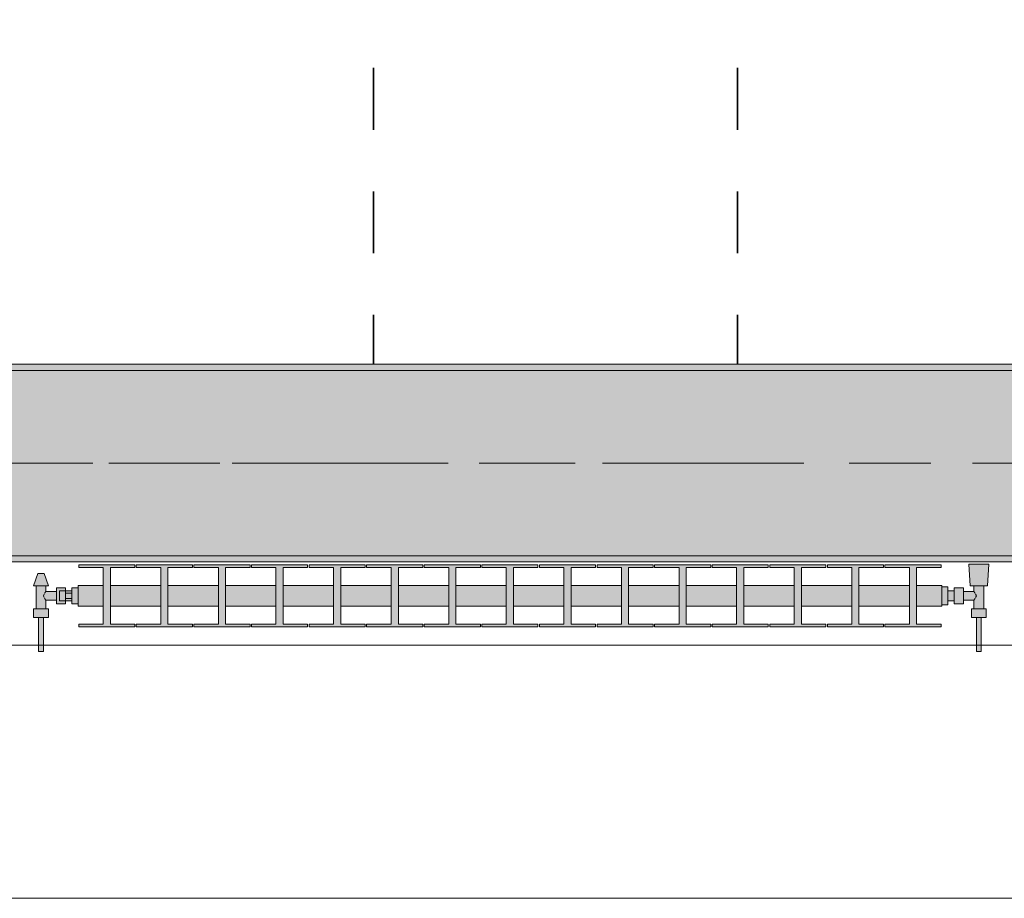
# Model space of a CAD drawing. Header units: metres. Extents: x -3.6 to 84.5, y -11 to 16.8.
# Tile 47 of 228: x 15.8 to 17.4, y -0.2 to 1.3. Entities that reach past the tile are written whole.
import ezdxf

# ---------------------------------------------------------------- set-up
doc = ezdxf.new("R2010")
doc.units = ezdxf.units.M
doc.header["$MEASUREMENT"] = 0
doc.linetypes.add('Achse', pattern=[0.2, 0.1, -0.05, 0, -0.05])
doc.linetypes.add('Strichlinie doppelt', pattern=[0.546806, 0.264583, -0.105833, 0.070556, -0.105833])
for name, color, linetype in [('155 - Bemaßung_ Beschriftung.Ausbau - Deckenelemente', 7, 'Continuous'), ('451 - Universal.Achsen Raster', 7, 'Continuous'), ('604 - Struktur.Wand Aussen', 7, 'Continuous'), ('608 - Struktur.Träger', 7, 'Continuous'), ('801 - HKLSE.Heizung_ Klima_ Lüftung', 7, 'Continuous')]:
    doc.layers.add(name, color=color, linetype=linetype)
pattern_1 = [(45, (0, 0), (-0.01767767, 0.01767767), [0, -0.025])]

msp = doc.modelspace()

# ---------------------------------------------------------------- hatches: boundary and pattern name
at = {"layer": '608 - Struktur.Träger', "linetype": 'Continuous', "lineweight": 0, "true_color": 0x000000}
h = msp.add_hatch(dxfattribs=at)
h.set_pattern_fill('Gips_0001', color=18, style=0, pattern_type=2)
h.set_pattern_definition(pattern_1)
h.paths.add_polyline_path([(18.37, 0.71), (15.09, 0.71), (15.09, 0.7), (18.37, 0.7)])
h = msp.add_hatch(dxfattribs=at)
h.set_pattern_fill('Beton__Stahlbeton_0001', color=18, style=0, pattern_type=2)
h.set_pattern_definition([(45, (0, 0), (-0.08485281, 0.08485281), []), (45, (-0.04243, 0.04243), (-0.08485281, 0.08485281), [0.09, -0.03])])
h.paths.add_polyline_path([(0.69, 0.7), (0.38, 0.7), (0.38, 0.4), (0.69, 0.4), (3.97, 0.4), (4.29, 0.4), (7.57, 0.4), (7.89, 0.4), (11.17, 0.4), (11.49, 0.4), (14.77, 0.4), (15.09, 0.4), (18.37, 0.4), (18.69, 0.4), (21.97, 0.4), (22.29, 0.4), (25.57, 0.4), (25.89, 0.4), (29.17, 0.4), (29.49, 0.4), (32.77, 0.4), (33.09, 0.4), (36.37, 0.4), (36.69, 0.4), (39.97, 0.4), (40.29, 0.4), (43.57, 0.4), (43.89, 0.4), (47.17, 0.4), (47.49, 0.4), (50.77, 0.4), (51.09, 0.4), (54.37, 0.4), (54.69, 0.4), (57.97, 0.4), (58.29, 0.4), (61.57, 0.4), (61.88, 0.4), (61.88, 0.7), (61.57, 0.7), (58.29, 0.7), (57.97, 0.7), (54.69, 0.7), (54.37, 0.7), (51.09, 0.7), (50.77, 0.7), (47.49, 0.7), (47.17, 0.7), (43.89, 0.7), (43.57, 0.7), (40.29, 0.7), (39.9, 0.7), (36.69, 0.7), (36.37, 0.7), (33.09, 0.7), (32.77, 0.7), (29.49, 0.7), (29.17, 0.7), (25.89, 0.7), (25.57, 0.7), (22.29, 0.7), (21.97, 0.7), (18.69, 0.7), (18.37, 0.7), (15.09, 0.7), (14.77, 0.7), (11.49, 0.7), (11.17, 0.7), (7.89, 0.7), (7.57, 0.7), (4.29, 0.7), (3.97, 0.7)])
h = msp.add_hatch(dxfattribs=at)
h.set_pattern_fill('Gips_0001', color=18, style=0, pattern_type=2)
h.set_pattern_definition(pattern_1)
h.paths.add_polyline_path([(15.09, 0.39), (18.37, 0.39), (18.37, 0.4), (15.09, 0.4)])
at = {"layer": '801 - HKLSE.Heizung_ Klima_ Lüftung', "linetype": 'Continuous', "lineweight": 0, "true_color": 0x3a3a3a}
for points in [[(17.33, 0.3183), (17.33, 0.3517), (17.2892, 0.3517), (17.2892, 0.3808), (17.3288, 0.3808), (17.3288, 0.385), (17.2378, 0.385), (17.2378, 0.3808), (17.2775, 0.3808), (17.2775, 0.3517), (17.1958, 0.3517), (17.1958, 0.3808), (17.2355, 0.3808), (17.2355, 0.385), (17.1445, 0.385), (17.1445, 0.3808), (17.1842, 0.3808), (17.1842, 0.3517), (17.1025, 0.3517), (17.1025, 0.3808), (17.1422, 0.3808), (17.1422, 0.385), (17.0512, 0.385), (17.0512, 0.3808), (17.0908, 0.3808), (17.0908, 0.3517), (17.0092, 0.3517), (17.0092, 0.3808), (17.0488, 0.3808), (17.0488, 0.385), (16.9578, 0.385), (16.9578, 0.3808), (16.9975, 0.3808), (16.9975, 0.3517), (16.9158, 0.3517), (16.9158, 0.3808), (16.9555, 0.3808), (16.9555, 0.385), (16.8645, 0.385), (16.8645, 0.3808), (16.9042, 0.3808), (16.9042, 0.3517), (16.8225, 0.3517), (16.8225, 0.3808), (16.8622, 0.3808), (16.8622, 0.385), (16.7712, 0.385), (16.7712, 0.3808), (16.8108, 0.3808), (16.8108, 0.3517), (16.7292, 0.3517), (16.7292, 0.3808), (16.7688, 0.3808), (16.7688, 0.385), (16.6778, 0.385), (16.6778, 0.3808), (16.7175, 0.3808), (16.7175, 0.3517), (16.6358, 0.3517), (16.6358, 0.3808), (16.6755, 0.3808), (16.6755, 0.385), (16.5845, 0.385), (16.5845, 0.3808), (16.6242, 0.3808), (16.6242, 0.3517), (16.5425, 0.3517), (16.5425, 0.3808), (16.5822, 0.3808), (16.5822, 0.385), (16.4912, 0.385), (16.4912, 0.3808), (16.5308, 0.3808), (16.5308, 0.3517), (16.4492, 0.3517), (16.4492, 0.3808), (16.4888, 0.3808), (16.4888, 0.385), (16.3978, 0.385), (16.3978, 0.3808), (16.4375, 0.3808), (16.4375, 0.3517), (16.3558, 0.3517), (16.3558, 0.3808), (16.3955, 0.3808), (16.3955, 0.385), (16.3045, 0.385), (16.3045, 0.3808), (16.3442, 0.3808), (16.3442, 0.3517), (16.2625, 0.3517), (16.2625, 0.3808), (16.3022, 0.3808), (16.3022, 0.385), (16.2112, 0.385), (16.2112, 0.3808), (16.2508, 0.3808), (16.2508, 0.3517), (16.1692, 0.3517), (16.1692, 0.3808), (16.2088, 0.3808), (16.2088, 0.385), (16.1178, 0.385), (16.1178, 0.3808), (16.1575, 0.3808), (16.1575, 0.3517), (16.0758, 0.3517), (16.0758, 0.3808), (16.1155, 0.3808), (16.1155, 0.385), (16.0245, 0.385), (16.0245, 0.3808), (16.0642, 0.3808), (16.0642, 0.3517), (15.9825, 0.3517), (15.9825, 0.3808), (16.0222, 0.3808), (16.0222, 0.385), (15.9312, 0.385), (15.9312, 0.3808), (15.9708, 0.3808), (15.9708, 0.3517), (15.93, 0.3517), (15.93, 0.3183), (15.9708, 0.3183), (15.9708, 0.2892), (15.9312, 0.2892), (15.9312, 0.285), (16.0222, 0.285), (16.0222, 0.2892), (15.9825, 0.2892), (15.9825, 0.3183), (16.0642, 0.3183), (16.0642, 0.2892), (16.0245, 0.2892), (16.0245, 0.285), (16.1155, 0.285), (16.1155, 0.2892), (16.0758, 0.2892), (16.0758, 0.3183), (16.1575, 0.3183), (16.1575, 0.2892), (16.1178, 0.2892), (16.1178, 0.285), (16.2088, 0.285), (16.2088, 0.2892), (16.1692, 0.2892), (16.1692, 0.3183), (16.2508, 0.3183), (16.2508, 0.2892), (16.2112, 0.2892), (16.2112, 0.285), (16.3022, 0.285), (16.3022, 0.2892), (16.2625, 0.2892), (16.2625, 0.3183), (16.3442, 0.3183), (16.3442, 0.2892), (16.3045, 0.2892), (16.3045, 0.285), (16.3955, 0.285), (16.3955, 0.2892), (16.3558, 0.2892), (16.3558, 0.3183), (16.4375, 0.3183), (16.4375, 0.2892), (16.3978, 0.2892), (16.3978, 0.285), (16.4888, 0.285), (16.4888, 0.2892), (16.4492, 0.2892), (16.4492, 0.3183), (16.5308, 0.3183), (16.5308, 0.2892), (16.4912, 0.2892), (16.4912, 0.285), (16.5822, 0.285), (16.5822, 0.2892), (16.5425, 0.2892), (16.5425, 0.3183), (16.6242, 0.3183), (16.6242, 0.2892), (16.5845, 0.2892), (16.5845, 0.285), (16.6755, 0.285), (16.6755, 0.2892), (16.6358, 0.2892), (16.6358, 0.3183), (16.7175, 0.3183), (16.7175, 0.2892), (16.6778, 0.2892), (16.6778, 0.285), (16.7688, 0.285), (16.7688, 0.2892), (16.7292, 0.2892), (16.7292, 0.3183), (16.8108, 0.3183), (16.8108, 0.2892), (16.7712, 0.2892), (16.7712, 0.285), (16.8622, 0.285), (16.8622, 0.2892), (16.8225, 0.2892), (16.8225, 0.3183), (16.9042, 0.3183), (16.9042, 0.2892), (16.8645, 0.2892), (16.8645, 0.285), (16.9555, 0.285), (16.9555, 0.2892), (16.9158, 0.2892), (16.9158, 0.3183), (16.9975, 0.3183), (16.9975, 0.2892), (16.9578, 0.2892), (16.9578, 0.285), (17.0488, 0.285), (17.0488, 0.2892), (17.0092, 0.2892), (17.0092, 0.3183), (17.0908, 0.3183), (17.0908, 0.2892), (17.0512, 0.2892), (17.0512, 0.285), (17.1422, 0.285), (17.1422, 0.2892), (17.1025, 0.2892), (17.1025, 0.3183), (17.1842, 0.3183), (17.1842, 0.2892), (17.1445, 0.2892), (17.1445, 0.285), (17.2355, 0.285), (17.2355, 0.2892), (17.1958, 0.2892), (17.1958, 0.3183), (17.2775, 0.3183), (17.2775, 0.2892), (17.2378, 0.2892), (17.2378, 0.285), (17.3288, 0.285), (17.3288, 0.2892), (17.2892, 0.2892), (17.2892, 0.3183)], [(17.33, 0.3497), (17.33, 0.3203), (17.34, 0.3203), (17.34, 0.327), (17.35, 0.327), (17.35, 0.322), (17.365, 0.322), (17.365, 0.328), (17.382, 0.328), (17.382, 0.314), (17.378, 0.314), (17.378, 0.3), (17.386, 0.3), (17.386, 0.245), (17.394, 0.245), (17.394, 0.3), (17.402, 0.3), (17.402, 0.314), (17.398, 0.314), (17.398, 0.351), (17.404, 0.351), (17.406, 0.386), (17.374, 0.386), (17.376, 0.351), (17.382, 0.351), (17.382, 0.342), (17.365, 0.342), (17.365, 0.348), (17.35, 0.348), (17.35, 0.343), (17.34, 0.343), (17.34, 0.3497)], [(15.93, 0.348), (15.92, 0.348), (15.92, 0.343), (15.91, 0.343), (15.91, 0.348), (15.895, 0.348), (15.895, 0.342), (15.878, 0.342), (15.878, 0.351), (15.882, 0.351), (15.875, 0.371), (15.865, 0.371), (15.858, 0.351), (15.862, 0.351), (15.862, 0.314), (15.858, 0.314), (15.858, 0.3), (15.866, 0.3), (15.866, 0.245), (15.874, 0.245), (15.874, 0.3), (15.882, 0.3), (15.882, 0.314), (15.878, 0.314), (15.878, 0.328), (15.895, 0.328), (15.895, 0.322), (15.91, 0.322), (15.91, 0.327), (15.92, 0.327), (15.92, 0.322), (15.93, 0.322)]]:
    msp.add_hatch(color=250, dxfattribs=at).paths.add_polyline_path(points)

# ---------------------------------------------------------------- linework, layer by layer
at = {"layer": '155 - Bemaßung_ Beschriftung.Ausbau - Deckenelemente', "color": 7, "linetype": 'Achse', "lineweight": 35}
for p, q in [((16.409, 5.19), (16.409, 0.71)), ((16.999, 5.19), (16.999, 0.71))]:
    msp.add_line(p, q, dxfattribs=at)
at = {"layer": '451 - Universal.Achsen Raster', "color": 160, "linetype": 'Strichlinie doppelt', "lineweight": 9, "true_color": 0x3232ff}
msp.add_line((64.935, 0.55), (-3.175, 0.55), dxfattribs=at)
at = {"layer": '604 - Struktur.Wand Aussen', "color": 7, "linetype": 'Continuous', "lineweight": 13}
for p, q in [((17.92, 0.255), (15.52, 0.255)), ((15.52, -0.155), (17.92, -0.155))]:
    msp.add_line(p, q, dxfattribs=at)
at = {"layer": '608 - Struktur.Träger', "color": 7, "linetype": 'Continuous', "lineweight": 13}
for p, q in [((0.38, 0.71), (61.88, 0.71)), ((18.37, 0.7), (15.09, 0.7)), ((0.38, 0.39), (61.88, 0.39))]:
    msp.add_line(p, q, dxfattribs=at)
at = {"layer": '608 - Struktur.Träger', "color": 7, "linetype": 'Continuous', "lineweight": 5}
for p, q in [((18.37, 0.71), (15.09, 0.71)), ((18.37, 0.39), (15.09, 0.39))]:
    msp.add_line(p, q, dxfattribs=at)
at = {"layer": '608 - Struktur.Träger', "color": 7, "linetype": 'Achse', "lineweight": 9}
msp.add_line((0.38, 0.55), (61.88, 0.55), dxfattribs=at)
at = {"layer": '608 - Struktur.Träger', "color": 7, "linetype": 'Continuous', "lineweight": 13, "flags": 128}
msp.add_lwpolyline([(18.69, 0.4), (18.37, 0.4), (15.09, 0.4), (14.77, 0.4), (11.49, 0.4), (11.17, 0.4), (7.89, 0.4), (7.57, 0.4), (4.29, 0.4), (3.97, 0.4), (0.69, 0.4), (0.38, 0.4)], dxfattribs=at)
at = {"layer": '801 - HKLSE.Heizung_ Klima_ Lüftung', "color": 7, "linetype": 'Continuous', "lineweight": 5, "true_color": 0xebebeb}
for p, q in [((16.0222, 0.385), (15.9312, 0.385)), ((16.0222, 0.385), (15.9312, 0.385)), ((15.9312, 0.385), (15.9312, 0.3808)), ((16.0222, 0.3808), (16.0222, 0.385)), ((16.0222, 0.3808), (16.0222, 0.385)), ((16.1155, 0.385), (16.0245, 0.385)), ((16.0245, 0.385), (16.0245, 0.3808)), ((16.1155, 0.385), (16.0245, 0.385)), ((16.0245, 0.385), (16.0245, 0.3808)), ((16.1155, 0.3808), (16.1155, 0.385)), ((16.1155, 0.3808), (16.1155, 0.385)), ((16.2088, 0.385), (16.1178, 0.385)), ((16.2088, 0.385), (16.1178, 0.385)), ((16.1178, 0.385), (16.1178, 0.3808)), ((16.2088, 0.3808), (16.2088, 0.385)), ((16.2088, 0.3808), (16.2088, 0.385)), ((16.3022, 0.385), (16.2112, 0.385)), ((16.2112, 0.385), (16.2112, 0.3808)), ((16.3022, 0.385), (16.2112, 0.385)), ((16.2112, 0.385), (16.2112, 0.3808)), ((16.3022, 0.3808), (16.3022, 0.385)), ((16.3955, 0.385), (16.3045, 0.385)), ((16.3955, 0.385), (16.3045, 0.385)), ((16.3045, 0.385), (16.3045, 0.3808)), ((16.3955, 0.3808), (16.3955, 0.385)), ((16.4888, 0.385), (16.3978, 0.385)), ((16.4888, 0.385), (16.3978, 0.385)), ((16.3978, 0.385), (16.3978, 0.3808)), ((16.4888, 0.3808), (16.4888, 0.385)), ((16.4888, 0.3808), (16.4888, 0.385)), ((16.5822, 0.385), (16.4912, 0.385)), ((16.4912, 0.385), (16.4912, 0.3808)), ((16.5822, 0.385), (16.4912, 0.385)), ((16.4912, 0.385), (16.4912, 0.3808)), ((16.5822, 0.3808), (16.5822, 0.385)), ((16.6755, 0.385), (16.5845, 0.385)), ((16.5845, 0.385), (16.5845, 0.3808)), ((16.6755, 0.385), (16.5845, 0.385)), ((16.5845, 0.385), (16.5845, 0.3808)), ((16.6755, 0.3808), (16.6755, 0.385)), ((16.7688, 0.385), (16.6778, 0.385)), ((16.7688, 0.385), (16.6778, 0.385)), ((16.6778, 0.385), (16.6778, 0.3808)), ((16.7688, 0.3808), (16.7688, 0.385)), ((16.7688, 0.3808), (16.7688, 0.385)), ((16.8622, 0.385), (16.7712, 0.385)), ((16.8622, 0.385), (16.7712, 0.385)), ((16.7712, 0.385), (16.7712, 0.3808)), ((16.8622, 0.3808), (16.8622, 0.385)), ((16.9555, 0.385), (16.8645, 0.385)), ((16.8645, 0.385), (16.8645, 0.3808)), ((16.9555, 0.385), (16.8645, 0.385)), ((16.8645, 0.385), (16.8645, 0.3808)), ((16.9555, 0.3808), (16.9555, 0.385)), ((16.9555, 0.3808), (16.9555, 0.385)), ((17.0488, 0.385), (16.9578, 0.385)), ((17.0488, 0.385), (16.9578, 0.385)), ((16.9578, 0.385), (16.9578, 0.3808)), ((17.0488, 0.3808), (17.0488, 0.385)), ((17.1422, 0.385), (17.0512, 0.385)), ((17.0512, 0.385), (17.0512, 0.3808)), ((17.1422, 0.385), (17.0512, 0.385)), ((17.0512, 0.385), (17.0512, 0.3808)), ((17.1422, 0.3808), (17.1422, 0.385)), ((17.2355, 0.385), (17.1445, 0.385)), ((17.1445, 0.385), (17.1445, 0.3808)), ((17.2355, 0.385), (17.1445, 0.385)), ((17.1445, 0.385), (17.1445, 0.3808)), ((17.2355, 0.3808), (17.2355, 0.385)), ((17.2355, 0.3808), (17.2355, 0.385)), ((17.3288, 0.385), (17.2378, 0.385)), ((17.3288, 0.385), (17.2378, 0.385)), ((17.2378, 0.385), (17.2378, 0.3808)), ((17.3288, 0.3808), (17.3288, 0.385)), ((17.3288, 0.3808), (17.3288, 0.385)), ((17.3787, 0.386), (17.374, 0.386)), ((17.374, 0.386), (17.3787, 0.386)), ((17.376, 0.351), (17.374, 0.386)), ((17.3787, 0.386), (17.39, 0.386)), ((17.39, 0.386), (17.3787, 0.386)), ((17.39, 0.386), (17.4013, 0.386)), ((17.4013, 0.386), (17.39, 0.386)), ((17.4013, 0.386), (17.406, 0.386)), ((17.406, 0.386), (17.4013, 0.386)), ((17.404, 0.351), (17.406, 0.386)), ((15.858, 0.351), (15.865, 0.371)), ((15.8665, 0.371), (15.865, 0.371)), ((15.87, 0.371), (15.8665, 0.371)), ((15.8735, 0.371), (15.87, 0.371)), ((15.875, 0.371), (15.8735, 0.371)), ((15.882, 0.351), (15.875, 0.371)), ((15.9312, 0.3808), (15.9708, 0.3808)), ((15.9708, 0.3808), (15.9708, 0.2892)), ((15.9825, 0.2892), (15.9825, 0.3808)), ((15.9825, 0.3808), (16.0222, 0.3808)), ((16.0245, 0.3808), (16.0642, 0.3808)), ((16.0642, 0.3808), (16.0642, 0.2892)), ((16.0758, 0.2892), (16.0758, 0.3808)), ((16.0758, 0.3808), (16.1155, 0.3808)), ((16.1178, 0.3808), (16.1575, 0.3808)), ((16.1575, 0.3808), (16.1575, 0.2892)), ((16.1692, 0.2892), (16.1692, 0.3808)), ((16.1692, 0.3808), (16.2088, 0.3808)), ((16.2112, 0.3808), (16.2508, 0.3808)), ((16.2508, 0.3808), (16.2508, 0.2892)), ((16.2625, 0.2892), (16.2625, 0.3808)), ((16.2625, 0.3808), (16.3022, 0.3808)), ((16.3045, 0.3808), (16.3442, 0.3808)), ((16.3442, 0.3808), (16.3442, 0.2892)), ((16.3558, 0.2892), (16.3558, 0.3808)), ((16.3558, 0.3808), (16.3955, 0.3808)), ((16.3978, 0.3808), (16.4375, 0.3808)), ((16.4375, 0.3808), (16.4375, 0.2892)), ((16.4492, 0.2892), (16.4492, 0.3808)), ((16.4492, 0.3808), (16.4888, 0.3808)), ((16.4912, 0.3808), (16.5308, 0.3808)), ((16.5308, 0.3808), (16.5308, 0.2892)), ((16.5425, 0.2892), (16.5425, 0.3808)), ((16.5425, 0.3808), (16.5822, 0.3808)), ((16.5845, 0.3808), (16.6242, 0.3808)), ((16.6242, 0.3808), (16.6242, 0.2892)), ((16.6358, 0.2892), (16.6358, 0.3808)), ((16.6358, 0.3808), (16.6755, 0.3808)), ((16.6778, 0.3808), (16.7175, 0.3808)), ((16.7175, 0.3808), (16.7175, 0.2892)), ((16.7292, 0.2892), (16.7292, 0.3808)), ((16.7292, 0.3808), (16.7688, 0.3808)), ((16.7712, 0.3808), (16.8108, 0.3808)), ((16.8108, 0.3808), (16.8108, 0.2892)), ((16.8225, 0.2892), (16.8225, 0.3808)), ((16.8225, 0.3808), (16.8622, 0.3808)), ((16.8645, 0.3808), (16.9042, 0.3808)), ((16.9042, 0.3808), (16.9042, 0.2892)), ((16.9158, 0.2892), (16.9158, 0.3808)), ((16.9158, 0.3808), (16.9555, 0.3808)), ((16.9578, 0.3808), (16.9975, 0.3808)), ((16.9975, 0.3808), (16.9975, 0.2892)), ((17.0092, 0.2892), (17.0092, 0.3808)), ((17.0092, 0.3808), (17.0488, 0.3808)), ((17.0512, 0.3808), (17.0908, 0.3808)), ((17.0908, 0.3808), (17.0908, 0.2892)), ((17.1025, 0.2892), (17.1025, 0.3808)), ((17.1025, 0.3808), (17.1422, 0.3808)), ((17.1445, 0.3808), (17.1842, 0.3808)), ((17.1842, 0.3808), (17.1842, 0.2892)), ((17.1958, 0.2892), (17.1958, 0.3808)), ((17.1958, 0.3808), (17.2355, 0.3808)), ((17.2378, 0.3808), (17.2775, 0.3808)), ((17.2775, 0.3808), (17.2775, 0.2892)), ((17.2892, 0.2892), (17.2892, 0.3808)), ((17.2892, 0.3808), (17.3288, 0.3808)), ((15.93, 0.3468), (15.93, 0.3517)), ((15.9708, 0.3517), (15.93, 0.3517)), ((16.0642, 0.3517), (15.9825, 0.3517)), ((16.1575, 0.3517), (16.0758, 0.3517)), ((16.2508, 0.3517), (16.1692, 0.3517)), ((16.3442, 0.3517), (16.2625, 0.3517)), ((16.4375, 0.3517), (16.3558, 0.3517)), ((16.5308, 0.3517), (16.4492, 0.3517)), ((16.6242, 0.3517), (16.5425, 0.3517)), ((16.7175, 0.3517), (16.6358, 0.3517)), ((16.8108, 0.3517), (16.7292, 0.3517)), ((16.9042, 0.3517), (16.8225, 0.3517)), ((16.9975, 0.3517), (16.9158, 0.3517)), ((17.0908, 0.3517), (17.0092, 0.3517)), ((17.1842, 0.3517), (17.1025, 0.3517)), ((17.2775, 0.3517), (17.1958, 0.3517)), ((17.33, 0.3517), (17.2892, 0.3517)), ((17.33, 0.3468), (17.33, 0.3517)), ((15.8615, 0.351), (15.858, 0.351)), ((15.87, 0.351), (15.8615, 0.351)), ((15.862, 0.314), (15.862, 0.351)), ((15.8785, 0.351), (15.87, 0.351)), ((15.8739, 0.335), (15.8753, 0.3379)), ((15.8758, 0.3389), (15.8763, 0.3399)), ((15.8763, 0.3399), (15.878, 0.342)), ((15.878, 0.342), (15.878, 0.351)), ((15.878, 0.342), (15.895, 0.342)), ((15.882, 0.351), (15.8785, 0.351)), ((15.895, 0.3415), (15.895, 0.348)), ((15.895, 0.348), (15.91, 0.348)), ((15.895, 0.3285), (15.895, 0.3415)), ((15.9, 0.3407), (15.9, 0.343)), ((15.91, 0.343), (15.9, 0.343)), ((15.9, 0.335), (15.9, 0.3407)), ((15.91, 0.3415), (15.91, 0.348)), ((15.91, 0.348), (15.91, 0.343)), ((15.91, 0.3407), (15.91, 0.343)), ((15.91, 0.3407), (15.91, 0.343)), ((15.91, 0.343), (15.92, 0.343)), ((15.91, 0.3393), (15.91, 0.3415)), ((15.91, 0.335), (15.91, 0.3407)), ((15.91, 0.3393), (15.91, 0.3407)), ((15.91, 0.335), (15.91, 0.3393)), ((15.92, 0.3393), (15.91, 0.3393)), ((15.93, 0.348), (15.92, 0.348)), ((15.93, 0.348), (15.92, 0.348)), ((15.92, 0.335), (15.92, 0.348)), ((15.93, 0.348), (15.92, 0.348)), ((15.93, 0.348), (15.92, 0.348)), ((15.93, 0.335), (15.93, 0.3468)), ((17.34, 0.3497), (17.33, 0.3497)), ((17.34, 0.3497), (17.33, 0.3497)), ((17.34, 0.3497), (17.33, 0.3497)), ((17.34, 0.3497), (17.33, 0.3497)), ((17.33, 0.335), (17.33, 0.3468)), ((17.34, 0.335), (17.34, 0.3497)), ((17.34, 0.335), (17.34, 0.3497)), ((17.34, 0.3407), (17.34, 0.343)), ((17.35, 0.343), (17.34, 0.343)), ((17.34, 0.335), (17.34, 0.3407)), ((17.35, 0.3415), (17.35, 0.348)), ((17.365, 0.348), (17.35, 0.348)), ((17.35, 0.3285), (17.35, 0.3415)), ((17.365, 0.3415), (17.365, 0.348)), ((17.382, 0.342), (17.365, 0.342)), ((17.365, 0.3285), (17.365, 0.3415)), ((17.376, 0.351), (17.3801, 0.351)), ((17.3801, 0.351), (17.39, 0.351)), ((17.382, 0.342), (17.382, 0.351)), ((17.3837, 0.3399), (17.382, 0.342)), ((17.3842, 0.3389), (17.3837, 0.3399)), ((17.3861, 0.335), (17.3847, 0.3379)), ((17.39, 0.351), (17.3999, 0.351)), ((17.398, 0.314), (17.398, 0.351)), ((17.3999, 0.351), (17.404, 0.351)), ((15.8753, 0.3321), (15.8739, 0.335)), ((15.8763, 0.3301), (15.8758, 0.3311)), ((15.878, 0.328), (15.8763, 0.3301)), ((15.878, 0.314), (15.878, 0.328)), ((15.878, 0.328), (15.895, 0.328)), ((15.895, 0.322), (15.895, 0.3285)), ((15.895, 0.322), (15.91, 0.322)), ((15.9, 0.3293), (15.9, 0.335)), ((15.9, 0.327), (15.9, 0.3293)), ((15.91, 0.327), (15.9, 0.327)), ((15.91, 0.3307), (15.91, 0.335)), ((15.91, 0.3293), (15.91, 0.335)), ((15.92, 0.3307), (15.91, 0.3307)), ((15.91, 0.3285), (15.91, 0.3307)), ((15.91, 0.3293), (15.91, 0.3307)), ((15.91, 0.327), (15.91, 0.3293)), ((15.91, 0.327), (15.91, 0.3293)), ((15.91, 0.322), (15.91, 0.3285)), ((15.91, 0.327), (15.91, 0.322)), ((15.91, 0.327), (15.92, 0.327)), ((15.92, 0.322), (15.92, 0.335)), ((15.93, 0.322), (15.92, 0.322)), ((15.93, 0.3232), (15.93, 0.335)), ((15.93, 0.3183), (15.93, 0.3232)), ((17.33, 0.3232), (17.33, 0.335)), ((17.33, 0.3183), (17.33, 0.3232)), ((17.34, 0.3203), (17.33, 0.3203)), ((17.34, 0.3203), (17.33, 0.3203)), ((17.34, 0.3203), (17.34, 0.335)), ((17.34, 0.3203), (17.34, 0.335)), ((17.34, 0.3293), (17.34, 0.335)), ((17.34, 0.327), (17.34, 0.3293)), ((17.35, 0.327), (17.34, 0.327)), ((17.35, 0.322), (17.35, 0.3285)), ((17.365, 0.322), (17.35, 0.322)), ((17.365, 0.322), (17.365, 0.3285)), ((17.382, 0.328), (17.365, 0.328)), ((17.382, 0.328), (17.3837, 0.3301)), ((17.382, 0.314), (17.382, 0.328)), ((17.3837, 0.3301), (17.3842, 0.3311)), ((17.3847, 0.3321), (17.3861, 0.335)), ((15.864, 0.314), (15.858, 0.314)), ((15.858, 0.3), (15.858, 0.314)), ((15.876, 0.314), (15.864, 0.314)), ((15.882, 0.314), (15.876, 0.314)), ((15.882, 0.3), (15.882, 0.314)), ((15.9708, 0.3183), (15.93, 0.3183)), ((16.0642, 0.3183), (15.9825, 0.3183)), ((16.1575, 0.3183), (16.0758, 0.3183)), ((16.2508, 0.3183), (16.1692, 0.3183)), ((16.3442, 0.3183), (16.2625, 0.3183)), ((16.4375, 0.3183), (16.3558, 0.3183)), ((16.5308, 0.3183), (16.4492, 0.3183)), ((16.6242, 0.3183), (16.5425, 0.3183)), ((16.7175, 0.3183), (16.6358, 0.3183)), ((16.8108, 0.3183), (16.7292, 0.3183)), ((16.9042, 0.3183), (16.8225, 0.3183)), ((16.9975, 0.3183), (16.9158, 0.3183)), ((17.0908, 0.3183), (17.0092, 0.3183)), ((17.1842, 0.3183), (17.1025, 0.3183)), ((17.2775, 0.3183), (17.1958, 0.3183)), ((17.33, 0.3183), (17.2892, 0.3183)), ((17.378, 0.314), (17.384, 0.314)), ((17.378, 0.3), (17.378, 0.314)), ((17.384, 0.314), (17.396, 0.314)), ((17.396, 0.314), (17.402, 0.314)), ((17.402, 0.3), (17.402, 0.314)), ((15.864, 0.3), (15.858, 0.3)), ((15.876, 0.3), (15.864, 0.3)), ((15.866, 0.245), (15.866, 0.3)), ((15.8672, 0.3), (15.866, 0.3)), ((15.87, 0.3), (15.8672, 0.3)), ((15.8728, 0.3), (15.87, 0.3)), ((15.874, 0.3), (15.8728, 0.3)), ((15.874, 0.245), (15.874, 0.3)), ((15.882, 0.3), (15.876, 0.3)), ((15.9708, 0.2892), (15.9312, 0.2892)), ((15.9312, 0.2892), (15.9312, 0.285)), ((16.0222, 0.2892), (15.9825, 0.2892)), ((16.0222, 0.285), (16.0222, 0.2892)), ((16.0222, 0.285), (16.0222, 0.2892)), ((16.0245, 0.2892), (16.0245, 0.285)), ((16.0642, 0.2892), (16.0245, 0.2892)), ((16.0245, 0.2892), (16.0245, 0.285)), ((16.1155, 0.2892), (16.0758, 0.2892)), ((16.1155, 0.285), (16.1155, 0.2892)), ((16.1155, 0.285), (16.1155, 0.2892)), ((16.1575, 0.2892), (16.1178, 0.2892)), ((16.1178, 0.2892), (16.1178, 0.285)), ((16.2088, 0.2892), (16.1692, 0.2892)), ((16.2088, 0.285), (16.2088, 0.2892)), ((16.2088, 0.285), (16.2088, 0.2892)), ((16.2112, 0.2892), (16.2112, 0.285)), ((16.2508, 0.2892), (16.2112, 0.2892)), ((16.2112, 0.2892), (16.2112, 0.285)), ((16.3022, 0.2892), (16.2625, 0.2892)), ((16.3022, 0.285), (16.3022, 0.2892)), ((16.3442, 0.2892), (16.3045, 0.2892)), ((16.3045, 0.2892), (16.3045, 0.285)), ((16.3955, 0.2892), (16.3558, 0.2892)), ((16.3955, 0.285), (16.3955, 0.2892)), ((16.4375, 0.2892), (16.3978, 0.2892)), ((16.3978, 0.2892), (16.3978, 0.285)), ((16.4888, 0.2892), (16.4492, 0.2892)), ((16.4888, 0.285), (16.4888, 0.2892)), ((16.4888, 0.285), (16.4888, 0.2892)), ((16.4912, 0.2892), (16.4912, 0.285)), ((16.5308, 0.2892), (16.4912, 0.2892)), ((16.4912, 0.2892), (16.4912, 0.285)), ((16.5822, 0.2892), (16.5425, 0.2892)), ((16.5822, 0.285), (16.5822, 0.2892)), ((16.5845, 0.2892), (16.5845, 0.285)), ((16.6242, 0.2892), (16.5845, 0.2892)), ((16.5845, 0.2892), (16.5845, 0.285)), ((16.6755, 0.2892), (16.6358, 0.2892)), ((16.6755, 0.285), (16.6755, 0.2892)), ((16.7175, 0.2892), (16.6778, 0.2892)), ((16.6778, 0.2892), (16.6778, 0.285)), ((16.7688, 0.2892), (16.7292, 0.2892)), ((16.7688, 0.285), (16.7688, 0.2892)), ((16.7688, 0.285), (16.7688, 0.2892)), ((16.8108, 0.2892), (16.7712, 0.2892)), ((16.7712, 0.2892), (16.7712, 0.285)), ((16.8622, 0.2892), (16.8225, 0.2892)), ((16.8622, 0.285), (16.8622, 0.2892)), ((16.8645, 0.2892), (16.8645, 0.285)), ((16.9042, 0.2892), (16.8645, 0.2892)), ((16.8645, 0.2892), (16.8645, 0.285)), ((16.9555, 0.2892), (16.9158, 0.2892)), ((16.9555, 0.285), (16.9555, 0.2892)), ((16.9555, 0.285), (16.9555, 0.2892)), ((16.9975, 0.2892), (16.9578, 0.2892)), ((16.9578, 0.2892), (16.9578, 0.285)), ((17.0488, 0.2892), (17.0092, 0.2892)), ((17.0488, 0.285), (17.0488, 0.2892)), ((17.0512, 0.2892), (17.0512, 0.285)), ((17.0908, 0.2892), (17.0512, 0.2892)), ((17.0512, 0.2892), (17.0512, 0.285)), ((17.1422, 0.2892), (17.1025, 0.2892)), ((17.1422, 0.285), (17.1422, 0.2892)), ((17.1445, 0.2892), (17.1445, 0.285)), ((17.1842, 0.2892), (17.1445, 0.2892)), ((17.1445, 0.2892), (17.1445, 0.285)), ((17.2355, 0.2892), (17.1958, 0.2892)), ((17.2355, 0.285), (17.2355, 0.2892)), ((17.2355, 0.285), (17.2355, 0.2892)), ((17.2775, 0.2892), (17.2378, 0.2892)), ((17.2378, 0.2892), (17.2378, 0.285)), ((17.3288, 0.2892), (17.2892, 0.2892)), ((17.3288, 0.285), (17.3288, 0.2892)), ((17.3288, 0.285), (17.3288, 0.2892)), ((17.378, 0.3), (17.384, 0.3)), ((17.384, 0.3), (17.396, 0.3)), ((17.386, 0.245), (17.386, 0.3)), ((17.386, 0.3), (17.3872, 0.3)), ((17.3872, 0.3), (17.39, 0.3)), ((17.39, 0.3), (17.3928, 0.3)), ((17.3928, 0.3), (17.394, 0.3)), ((17.394, 0.245), (17.394, 0.3)), ((17.396, 0.3), (17.402, 0.3)), ((15.9312, 0.285), (16.0222, 0.285)), ((16.0245, 0.285), (16.1155, 0.285)), ((16.1178, 0.285), (16.2088, 0.285)), ((16.2112, 0.285), (16.3022, 0.285)), ((16.3045, 0.285), (16.3955, 0.285)), ((16.3978, 0.285), (16.4888, 0.285)), ((16.4912, 0.285), (16.5822, 0.285)), ((16.5845, 0.285), (16.6755, 0.285)), ((16.6778, 0.285), (16.7688, 0.285)), ((16.7712, 0.285), (16.8622, 0.285)), ((16.8645, 0.285), (16.9555, 0.285)), ((16.9578, 0.285), (17.0488, 0.285)), ((17.0512, 0.285), (17.1422, 0.285)), ((17.1445, 0.285), (17.2355, 0.285)), ((17.2378, 0.285), (17.3288, 0.285)), ((15.8672, 0.245), (15.866, 0.245)), ((15.87, 0.245), (15.8672, 0.245)), ((15.8728, 0.245), (15.87, 0.245)), ((15.874, 0.245), (15.8728, 0.245)), ((17.386, 0.245), (17.3872, 0.245)), ((17.3872, 0.245), (17.39, 0.245)), ((17.39, 0.245), (17.3928, 0.245)), ((17.3928, 0.245), (17.394, 0.245))]:
    msp.add_line(p, q, dxfattribs=at)

doc.saveas('drawing.dxf')
